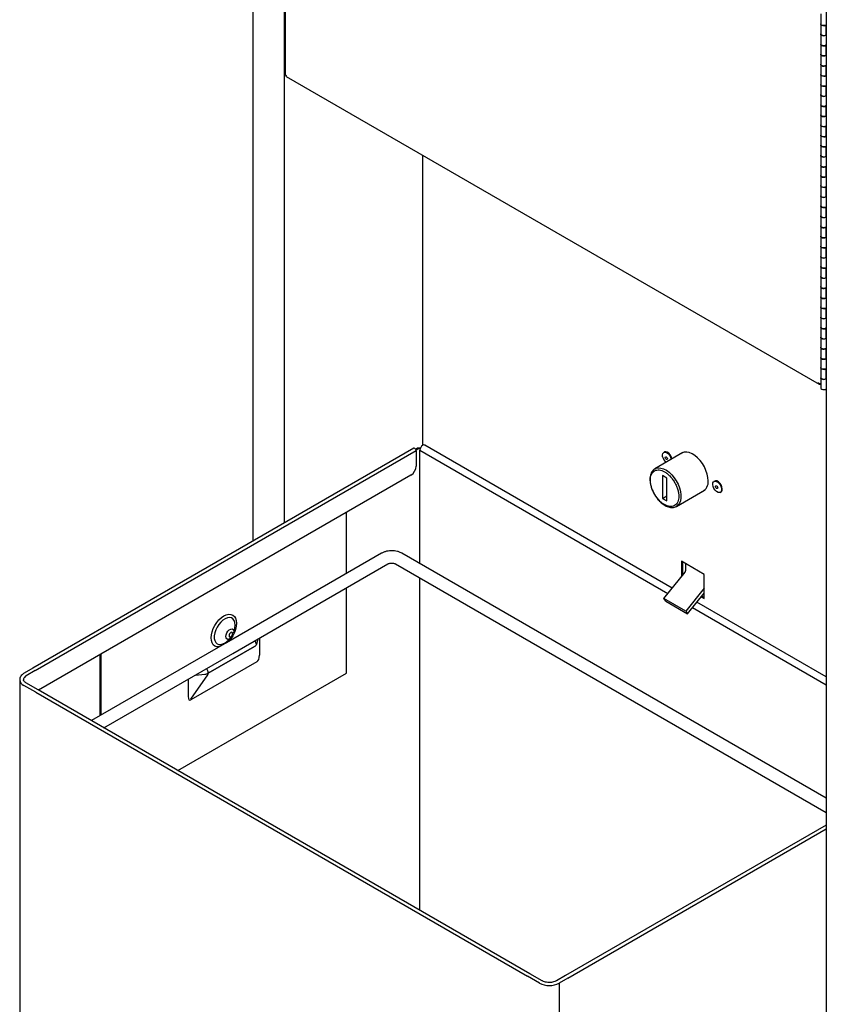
# Model space of a CAD drawing. Header units: inches. Extents: x -3 to 90, y 0 to 120.
# Tile 13 of 20: x 60 to 77, y 30 to 50. Entities that reach past the tile are written whole.
import ezdxf

# ---------------------------------------------------------------- set-up
doc = ezdxf.new("R2010")
doc.units = ezdxf.units.IN
doc.header["$MEASUREMENT"] = 0
doc.linetypes.add('SLD-Solid', pattern=[0])

msp = doc.modelspace()

# ---------------------------------------------------------------- linework, layer by layer
at = {"color": 7, "linetype": 'SLD-Solid', "lineweight": 25}
for p, q in [((65.1416079, 63.8322454), (65.1416079, 39.3013007)), ((76.7203401, 57.1134248), (76.7203401, 13.6326266)), ((65.7918746, 55.7718099), (65.7918746, 48.7183624)), ((76.6069264, 49.9505189), (76.6069264, 49.7463837)), ((76.6069264, 49.7476085), (76.6069264, 49.5434733)), ((76.7203401, 49.7259748), (76.7136205, 49.7220957)), ((76.7136205, 49.7220957), (76.7136205, 49.5179605)), ((76.6069264, 49.5422485), (76.6069264, 49.3381133)), ((76.7136205, 49.5179605), (76.7203401, 49.5218396)), ((76.6069264, 49.3393381), (76.6069264, 49.1352029)), ((76.7203401, 49.3177044), (76.7136205, 49.3138253)), ((76.7136205, 49.3138253), (76.7136205, 49.1096901)), ((76.6069264, 49.1339781), (76.6069264, 48.9298429)), ((76.6069264, 48.9310677), (76.6069264, 48.7269325)), ((76.7136205, 49.1096901), (76.7203401, 49.1135692)), ((76.6069264, 48.7257077), (76.6069264, 48.5215725)), ((76.7203401, 48.909434), (76.7136205, 48.9055549)), ((76.7136205, 48.9055549), (76.7136205, 48.7014197)), ((65.8119158, 48.6836515), (76.5733762, 42.4711927)), ((76.6069264, 48.5227973), (76.6069264, 48.3186621)), ((76.7136205, 48.7014197), (76.7203401, 48.7052988)), ((76.7203401, 48.5011636), (76.7136205, 48.4972845)), ((76.7136205, 48.4972845), (76.7136205, 48.2931493)), ((76.6069264, 48.3174373), (76.6069264, 48.113302)), ((76.7136205, 48.2931493), (76.7203401, 48.2970284)), ((76.6069264, 48.1145269), (76.6069264, 47.9103917)), ((76.7203401, 48.0928932), (76.7136205, 48.0890141)), ((76.7136205, 48.0890141), (76.7136205, 47.8848789)), ((76.6069264, 47.9091668), (76.6069264, 47.7050316)), ((76.7136205, 47.8848789), (76.7203401, 47.888758)), ((76.6069264, 47.7062565), (76.6069264, 47.5021213)), ((76.7203401, 47.6846228), (76.7136205, 47.6807437)), ((76.7136205, 47.6807437), (76.7136205, 47.4766085)), ((76.6069264, 47.5008964), (76.6069264, 47.2967612)), ((76.7136205, 47.4766085), (76.7203401, 47.4804876)), ((76.6069264, 47.297986), (76.6069264, 47.0938508)), ((76.7203401, 47.2763524), (76.7136205, 47.2724733)), ((76.7136205, 47.2724733), (76.7136205, 47.0683381)), ((76.6069264, 47.092626), (76.6069264, 46.8884908)), ((76.7136205, 47.0683381), (76.7203401, 47.0722172)), ((76.6069264, 46.8897156), (76.6069264, 46.6855804)), ((76.7203401, 46.868082), (76.7136205, 46.8642029)), ((76.7136205, 46.8642029), (76.7136205, 46.6600677)), ((76.6069264, 46.6843556), (76.6069264, 46.4802204)), ((76.7136205, 46.6600677), (76.7203401, 46.6639468)), ((76.6069264, 46.4814452), (76.6069264, 46.27731)), ((76.7203401, 46.4598116), (76.7136205, 46.4559325)), ((76.7136205, 46.4559325), (76.7136205, 46.2517973)), ((76.6069264, 46.2760852), (76.6069264, 46.07195)), ((76.7136205, 46.2517973), (76.7203401, 46.2556764)), ((76.6069264, 46.0731748), (76.6069264, 45.8690396)), ((76.7203401, 46.0515412), (76.7136205, 46.0476621)), ((76.7136205, 46.0476621), (76.7136205, 45.8435269)), ((76.6069264, 45.8678148), (76.6069264, 45.6636796)), ((76.7136205, 45.8435269), (76.7203401, 45.847406)), ((76.6069264, 45.6649044), (76.6069264, 45.4607692)), ((76.7203401, 45.6432708), (76.7136205, 45.6393917)), ((76.7136205, 45.6393917), (76.7136205, 45.4352565)), ((76.6069264, 45.4595444), (76.6069264, 45.2554092)), ((76.7136205, 45.4352565), (76.7203401, 45.4391356)), ((76.6069264, 45.256634), (76.6069264, 45.0524988)), ((76.7203401, 45.2350004), (76.7136205, 45.2311213)), ((76.7136205, 45.2311213), (76.7136205, 45.0269861)), ((76.6069264, 45.051274), (76.6069264, 44.8471388)), ((76.7136205, 45.0269861), (76.7203401, 45.0308652)), ((76.6069264, 44.8483636), (76.6069264, 44.6442284)), ((76.7203401, 44.8267299), (76.7136205, 44.8228509)), ((76.7136205, 44.8228509), (76.7136205, 44.6187157)), ((76.6069264, 44.6430036), (76.6069264, 44.4388684)), ((76.7136205, 44.6187157), (76.7203401, 44.6225947)), ((76.6069264, 44.4400932), (76.6069264, 44.235958)), ((76.7203401, 44.4184595), (76.7136205, 44.4145805)), ((76.7136205, 44.4145805), (76.7136205, 44.2104452)), ((76.6069264, 44.2347332), (76.6069264, 44.030598)), ((76.7136205, 44.2104452), (76.7203401, 44.2143243)), ((76.6069264, 44.0318228), (76.6069264, 43.8276876)), ((76.7203401, 44.0101891), (76.7136205, 44.00631)), ((76.7136205, 44.00631), (76.7136205, 43.8021748)), ((76.6069264, 43.8264628), (76.6069264, 43.6223276)), ((76.7136205, 43.8021748), (76.7203401, 43.8060539)), ((76.6069264, 43.6235524), (76.6069264, 43.4194172)), ((76.7203401, 43.6019187), (76.7136205, 43.5980396)), ((76.7136205, 43.5980396), (76.7136205, 43.3939044)), ((76.6069264, 43.4181924), (76.6069264, 43.2140572)), ((76.7136205, 43.3939044), (76.7203401, 43.3977835)), ((76.6069264, 43.215282), (76.6069264, 43.0111468)), ((76.7203401, 43.1936483), (76.7136205, 43.1897692)), ((76.7136205, 43.1897692), (76.7136205, 42.985634)), ((76.6069264, 43.009922), (76.6069264, 42.8057868)), ((76.7136205, 42.985634), (76.7203401, 42.9895131)), ((76.6069264, 42.8070116), (76.6069264, 42.6028764)), ((76.7203401, 42.7853779), (76.7136205, 42.7814988)), ((76.7136205, 42.7814988), (76.7136205, 42.5773636)), ((76.6069264, 42.6016516), (76.6069264, 42.3975164)), ((76.7136205, 42.5773636), (76.7203401, 42.5812427)), ((68.3891983, 41.1760947), (60.6967961, 36.7353654)), ((68.4470194, 41.1674079), (68.4273345, 41.156044)), ((68.4682326, 41.1551617), (68.4470194, 41.1674079)), ((73.609647, 38.3529367), (68.6094442, 41.2394923)), ((68.437481, 41.1251246), (60.7450787, 36.6843953)), ((68.4682326, 41.1551617), (68.4359683, 41.136536)), ((68.437481, 41.1251246), (68.437481, 40.8176214)), ((68.5128789, 38.8453099), (68.5128789, 41.1375521)), ((73.8254188, 41.0887881), (73.2576121, 40.7610003)), ((73.451811, 41.1007652), (73.4362547, 41.0917847)), ((73.8138517, 41.0844105), (73.8019982, 41.0752677)), ((68.331415, 40.6339097), (60.8114848, 36.2927464)), ((73.2485845, 40.7553397), (73.2576121, 40.7610003)), ((73.497911, 40.5737339), (73.4095227, 40.6247594)), ((73.4095227, 40.6247594), (73.4095227, 40.1643488)), ((73.497911, 40.1133233), (73.497911, 40.5737339)), ((74.4672164, 40.5145841), (74.45166, 40.5056036)), ((73.4095227, 40.1643488), (73.497911, 40.2153743)), ((73.6950765, 40.0032075), (74.2628833, 40.3309954)), ((74.2394626, 40.3174749), (74.2533078, 40.3231677)), ((74.5786497, 40.2856272), (74.594206, 40.2946077)), ((73.4095227, 40.1643488), (73.497911, 40.1133233)), ((67.0275177, 38.6453146), (67.0275177, 39.8811858)), ((67.7395018, 39.0563343), (64.6088546, 37.2490501)), ((76.7203401, 34.1072435), (68.1473344, 39.0563343)), ((64.7355442, 37.0335191), (67.8644917, 38.8398221)), ((68.0223446, 38.8398221), (76.7203401, 33.8185762)), ((74.2528182, 38.6298184), (73.7931988, 38.895151)), ((73.7931988, 38.895151), (73.7931988, 38.5812733)), ((73.8143413, 38.8829457), (73.8143413, 38.6075744)), ((73.8797487, 38.8451869), (73.8797487, 38.7040263)), ((73.4404461, 38.1424522), (73.868435, 38.6748664)), ((74.2528182, 38.1398939), (74.2528182, 38.6298184)), ((68.5128789, 31.8468261), (68.5128789, 38.5566426)), ((67.0275177, 36.6314323), (67.0275177, 38.3566473)), ((74.2528182, 38.3481367), (73.8823878, 37.8873247)), ((73.9195109, 37.8345052), (74.2528182, 38.2491364)), ((74.20624, 38.1911935), (74.2528182, 38.1643045)), ((73.8823878, 37.8873247), (73.4404461, 38.1424522)), ((73.4775692, 38.0896327), (73.4404461, 38.1424522)), ((73.4775692, 38.0896327), (73.9195109, 37.8345052)), ((76.7203401, 36.5571718), (74.1059464, 38.0664292)), ((74.192837, 38.1745203), (74.2528182, 38.1398939)), ((73.8823878, 37.8873247), (73.9195109, 37.8345052)), ((64.7570549, 37.4477194), (64.7748028, 37.5509583)), ((64.6105543, 37.2500314), (61.8818966, 35.6748108)), ((64.6145359, 37.2733378), (64.6950632, 37.340335)), ((65.2099391, 37.2146047), (65.2099391, 37.214243)), ((62.0566277, 35.7756809), (62.0566277, 37.0115521)), ((62.0777702, 35.7878862), (62.0777702, 37.0237574)), ((62.1319169, 35.5304771), (64.7355442, 37.0335191)), ((65.1747891, 37.1745822), (64.2377244, 36.6336263)), ((64.2377244, 36.6332646), (65.1747891, 37.1742205)), ((65.1747891, 37.1742205), (65.1747891, 37.1745822)), ((65.2206714, 36.8649793), (63.8846165, 36.0936913)), ((60.6967961, 36.7353654), (60.5204868, 36.6335842)), ((60.7450787, 36.6848036), (60.5629431, 36.5796589)), ((60.717148, 36.733181), (60.7167945, 36.7333851)), ((60.7450787, 36.6848036), (60.7450787, 36.6843953)), ((63.6261588, 34.6678696), (67.0275177, 36.6314323)), ((63.8867443, 36.1064126), (64.2324049, 36.6014611)), ((64.168396, 36.6133346), (64.168396, 36.6129729)), ((64.2377244, 36.6332646), (64.2377244, 36.6336263)), ((60.4301908, 36.5009733), (60.4301908, 16.7733904)), ((60.5547607, 36.4411891), (60.5487702, 36.4448104)), ((60.802375, 36.2982444), (60.5547607, 36.4411891)), ((60.7539888, 36.247095), (60.5122009, 36.3866762)), ((60.7539888, 36.247095), (70.6870001, 30.5128896)), ((70.7332628, 30.5650258), (60.8022715, 36.2980651)), ((76.7203401, 33.5669491), (71.4548144, 30.5272258)), ((70.928788, 30.3733084), (70.6870001, 30.5128896)), ((70.9830006, 30.4210944), (70.7353863, 30.5640391)), ((71.4526909, 30.5262391), (71.2705552, 30.4210944)), ((71.5010771, 30.4750896), (71.3247678, 30.3733084)), ((70.9893713, 30.4175831), (70.9830006, 30.4210944)), ((71.2705552, 30.4210944), (71.2641845, 30.4175831)), ((71.3247678, 30.3733084), (71.3247678, 10.6457255))]:
    msp.add_line(p, q, dxfattribs=at)
at = {"color": 8, "linetype": 'SLD-Solid', "lineweight": 25}
for p, q in [((65.7774364, 39.6683566), (65.7774364, 55.8374317)), ((68.5634371, 47.0952321), (68.5634371, 41.2316922)), ((68.5128789, 41.1375521), (73.5230671, 38.245232)), ((74.0193664, 37.9587245), (76.7203401, 36.3994856)), ((65.2392575, 37.3243066), (65.2099391, 37.2146047)), ((65.2713167, 37.342814), (65.2713167, 36.9953778)), ((63.978366, 36.5964095), (64.168396, 36.6133346)), ((63.8339712, 36.5130522), (63.8339712, 36.165616)), ((71.5010771, 30.4750896), (76.7203401, 33.488106))]:
    msp.add_line(p, q, dxfattribs=at)
at = {"color": 7, "linetype": 'SLD-Solid', "lineweight": 25, "flags": 128}
for points in [[(76.7136205, 49.7220957), (76.6926577, 49.7141131), (76.6679443, 49.7115381), (76.6434701, 49.7147866), (76.6231865, 49.7233341), (76.6103681, 49.7358005), (76.6069264, 49.7476085)], [(76.6069264, 49.7463837), (76.6069439, 49.7455281), (76.6125711, 49.7313994), (76.6273773, 49.71969), (76.6489722, 49.7122901), (76.6738693, 49.7103945), (76.6980491, 49.7143092), (76.7176079, 49.7234022), (76.7203401, 49.7254571)], [(76.6069264, 49.5434733), (76.6103681, 49.5316653), (76.6231865, 49.5191989), (76.6434701, 49.5106514), (76.6679443, 49.5074029), (76.6926577, 49.5099779), (76.7136205, 49.5179605)], [(76.7203401, 49.5213219), (76.7176079, 49.519267), (76.6980491, 49.510174), (76.6738693, 49.5062593), (76.6489722, 49.5081549), (76.6273773, 49.5155548), (76.6125711, 49.5272642), (76.6069439, 49.5413929), (76.6069264, 49.5422485)], [(76.7136205, 49.3138253), (76.6926577, 49.3058427), (76.6679443, 49.3032677), (76.6434701, 49.3065162), (76.6231865, 49.3150637), (76.6103681, 49.3275301), (76.6069264, 49.3393381)], [(76.6069264, 49.3381133), (76.6069439, 49.3372577), (76.6125711, 49.323129), (76.6273773, 49.3114196), (76.6489722, 49.3040197), (76.6738693, 49.3021241), (76.6980491, 49.3060388), (76.7176079, 49.3151318), (76.7203401, 49.3171867)], [(76.6069264, 49.1352029), (76.6103681, 49.1233949), (76.6231865, 49.1109285), (76.6434701, 49.102381), (76.6679443, 49.0991325), (76.6926577, 49.1017075), (76.7136205, 49.1096901)], [(76.7203401, 49.1130515), (76.7176079, 49.1109966), (76.6980491, 49.1019036), (76.6738693, 49.0979889), (76.6489722, 49.0998845), (76.6273773, 49.1072844), (76.6125711, 49.1189938), (76.6069439, 49.1331225), (76.6069264, 49.1339781)], [(76.7136205, 48.9055549), (76.6926577, 48.8975723), (76.6679443, 48.8949973), (76.6434701, 48.8982458), (76.6231865, 48.9067933), (76.6103681, 48.9192597), (76.6069264, 48.9310677)], [(76.6069264, 48.9298429), (76.6069439, 48.9289873), (76.6125711, 48.9148586), (76.6273773, 48.9031491), (76.6489722, 48.8957493), (76.6738693, 48.8938537), (76.6980491, 48.8977684), (76.7176079, 48.9068614), (76.7203401, 48.9089163)], [(76.6069264, 48.7269325), (76.6103681, 48.7151245), (76.6231865, 48.7026581), (76.6434701, 48.6941106), (76.6679443, 48.6908621), (76.6926577, 48.6934371), (76.7136205, 48.7014197)], [(76.7203401, 48.7047811), (76.7176079, 48.7027262), (76.6980491, 48.6936332), (76.6738693, 48.6897185), (76.6489722, 48.6916141), (76.6273773, 48.6990139), (76.6125711, 48.7107234), (76.6069439, 48.7248521), (76.6069264, 48.7257077)], [(76.7136205, 48.4972845), (76.6926577, 48.4893019), (76.6679443, 48.4867269), (76.6434701, 48.4899754), (76.6231865, 48.4985229), (76.6103681, 48.5109893), (76.6069264, 48.5227973)], [(76.6069264, 48.5215725), (76.6069439, 48.5207169), (76.6125711, 48.5065882), (76.6273773, 48.4948787), (76.6489722, 48.4874789), (76.6738693, 48.4855833), (76.6980491, 48.489498), (76.7176079, 48.498591), (76.7203401, 48.5006459)], [(76.6069264, 48.3186621), (76.6103681, 48.3068541), (76.6231865, 48.2943877), (76.6434701, 48.2858402), (76.6679443, 48.2825917), (76.6926577, 48.2851667), (76.7136205, 48.2931493)], [(76.7203401, 48.2965107), (76.7176079, 48.2944558), (76.6980491, 48.2853628), (76.6738693, 48.281448), (76.6489722, 48.2833437), (76.6273773, 48.2907435), (76.6125711, 48.302453), (76.6069439, 48.3165817), (76.6069264, 48.3174373)], [(76.7136205, 48.0890141), (76.6926577, 48.0810315), (76.6679443, 48.0784565), (76.6434701, 48.081705), (76.6231865, 48.0902524), (76.6103681, 48.1027189), (76.6069264, 48.1145269)], [(76.6069264, 48.113302), (76.6069439, 48.1124465), (76.6125711, 48.0983178), (76.6273773, 48.0866083), (76.6489722, 48.0792084), (76.6738693, 48.0773128), (76.6980491, 48.0812276), (76.7176079, 48.0903206), (76.7203401, 48.0923755)], [(76.6069264, 47.9103917), (76.6103681, 47.8985837), (76.6231865, 47.8861172), (76.6434701, 47.8775698), (76.6679443, 47.8743213), (76.6926577, 47.8768963), (76.7136205, 47.8848789)], [(76.7203401, 47.8882403), (76.7176079, 47.8861854), (76.6980491, 47.8770924), (76.6738693, 47.8731776), (76.6489722, 47.8750732), (76.6273773, 47.8824731), (76.6125711, 47.8941826), (76.6069439, 47.9083113), (76.6069264, 47.9091668)], [(76.7136205, 47.6807437), (76.6926577, 47.6727611), (76.6679443, 47.6701861), (76.6434701, 47.6734346), (76.6231865, 47.681982), (76.6103681, 47.6944485), (76.6069264, 47.7062565)], [(76.6069264, 47.7050316), (76.6069439, 47.704176), (76.6125711, 47.6900474), (76.6273773, 47.6783379), (76.6489722, 47.670938), (76.6738693, 47.6690424), (76.6980491, 47.6729572), (76.7176079, 47.6820502), (76.7203401, 47.6841051)], [(76.6069264, 47.5021213), (76.6103681, 47.4903133), (76.6231865, 47.4778468), (76.6434701, 47.4692994), (76.6679443, 47.4660509), (76.6926577, 47.4686259), (76.7136205, 47.4766085)], [(76.7203401, 47.4799699), (76.7176079, 47.477915), (76.6980491, 47.468822), (76.6738693, 47.4649072), (76.6489722, 47.4668028), (76.6273773, 47.4742027), (76.6125711, 47.4859122), (76.6069439, 47.5000408), (76.6069264, 47.5008964)], [(76.7136205, 47.2724733), (76.6926577, 47.2644906), (76.6679443, 47.2619157), (76.6434701, 47.2651642), (76.6231865, 47.2737116), (76.6103681, 47.2861781), (76.6069264, 47.297986)], [(76.6069264, 47.2967612), (76.6069439, 47.2959056), (76.6125711, 47.281777), (76.6273773, 47.2700675), (76.6489722, 47.2626676), (76.6738693, 47.260772), (76.6980491, 47.2646867), (76.7176079, 47.2737798), (76.7203401, 47.2758347)], [(76.6069264, 47.0938508), (76.6103681, 47.0820429), (76.6231865, 47.0695764), (76.6434701, 47.061029), (76.6679443, 47.0577805), (76.6926577, 47.0603554), (76.7136205, 47.0683381)], [(76.7203401, 47.0716995), (76.7176079, 47.0696446), (76.6980491, 47.0605515), (76.6738693, 47.0566368), (76.6489722, 47.0585324), (76.6273773, 47.0659323), (76.6125711, 47.0776418), (76.6069439, 47.0917704), (76.6069264, 47.092626)], [(76.7136205, 46.8642029), (76.6926577, 46.8562202), (76.6679443, 46.8536453), (76.6434701, 46.8568938), (76.6231865, 46.8654412), (76.6103681, 46.8779077), (76.6069264, 46.8897156)], [(76.6069264, 46.8884908), (76.6069439, 46.8876352), (76.6125711, 46.8735066), (76.6273773, 46.8617971), (76.6489722, 46.8543972), (76.6738693, 46.8525016), (76.6980491, 46.8564163), (76.7176079, 46.8655094), (76.7203401, 46.8675643)], [(76.6069264, 46.6855804), (76.6103681, 46.6737725), (76.6231865, 46.661306), (76.6434701, 46.6527586), (76.6679443, 46.6495101), (76.6926577, 46.652085), (76.7136205, 46.6600677)], [(76.7203401, 46.6634291), (76.7176079, 46.6613742), (76.6980491, 46.6522811), (76.6738693, 46.6483664), (76.6489722, 46.650262), (76.6273773, 46.6576619), (76.6125711, 46.6693714), (76.6069439, 46.6835), (76.6069264, 46.6843556)], [(76.7136205, 46.4559325), (76.6926577, 46.4479498), (76.6679443, 46.4453749), (76.6434701, 46.4486234), (76.6231865, 46.4571708), (76.6103681, 46.4696373), (76.6069264, 46.4814452)], [(76.6069264, 46.4802204), (76.6069439, 46.4793648), (76.6125711, 46.4652362), (76.6273773, 46.4535267), (76.6489722, 46.4461268), (76.6738693, 46.4442312), (76.6980491, 46.4481459), (76.7176079, 46.457239), (76.7203401, 46.4592939)], [(76.6069264, 46.27731), (76.6103681, 46.2655021), (76.6231865, 46.2530356), (76.6434701, 46.2444882), (76.6679443, 46.2412397), (76.6926577, 46.2438146), (76.7136205, 46.2517973)], [(76.7203401, 46.2551587), (76.7176079, 46.2531038), (76.6980491, 46.2440107), (76.6738693, 46.240096), (76.6489722, 46.2419916), (76.6273773, 46.2493915), (76.6125711, 46.261101), (76.6069439, 46.2752296), (76.6069264, 46.2760852)], [(76.7136205, 46.0476621), (76.6926577, 46.0396794), (76.6679443, 46.0371045), (76.6434701, 46.040353), (76.6231865, 46.0489004), (76.6103681, 46.0613669), (76.6069264, 46.0731748)], [(76.6069264, 46.07195), (76.6069439, 46.0710944), (76.6125711, 46.0569658), (76.6273773, 46.0452563), (76.6489722, 46.0378564), (76.6738693, 46.0359608), (76.6980491, 46.0398755), (76.7176079, 46.0489686), (76.7203401, 46.0510235)], [(76.6069264, 45.8690396), (76.6103681, 45.8572317), (76.6231865, 45.8447652), (76.6434701, 45.8362178), (76.6679443, 45.8329693), (76.6926577, 45.8355442), (76.7136205, 45.8435269)], [(76.7203401, 45.8468883), (76.7176079, 45.8448333), (76.6980491, 45.8357403), (76.6738693, 45.8318256), (76.6489722, 45.8337212), (76.6273773, 45.8411211), (76.6125711, 45.8528306), (76.6069439, 45.8669592), (76.6069264, 45.8678148)], [(76.7136205, 45.6393917), (76.6926577, 45.631409), (76.6679443, 45.6288341), (76.6434701, 45.6320826), (76.6231865, 45.64063), (76.6103681, 45.6530965), (76.6069264, 45.6649044)], [(76.6069264, 45.6636796), (76.6069439, 45.662824), (76.6125711, 45.6486954), (76.6273773, 45.6369859), (76.6489722, 45.629586), (76.6738693, 45.6276904), (76.6980491, 45.6316051), (76.7176079, 45.6406981), (76.7203401, 45.6427531)], [(76.6069264, 45.4607692), (76.6103681, 45.4489613), (76.6231865, 45.4364948), (76.6434701, 45.4279474), (76.6679443, 45.4246989), (76.6926577, 45.4272738), (76.7136205, 45.4352565)], [(76.7203401, 45.4386179), (76.7176079, 45.4365629), (76.6980491, 45.4274699), (76.6738693, 45.4235552), (76.6489722, 45.4254508), (76.6273773, 45.4328507), (76.6125711, 45.4445602), (76.6069439, 45.4586888), (76.6069264, 45.4595444)], [(76.7136205, 45.2311213), (76.6926577, 45.2231386), (76.6679443, 45.2205637), (76.6434701, 45.2238122), (76.6231865, 45.2323596), (76.6103681, 45.2448261), (76.6069264, 45.256634)], [(76.6069264, 45.2554092), (76.6069439, 45.2545536), (76.6125711, 45.240425), (76.6273773, 45.2287155), (76.6489722, 45.2213156), (76.6738693, 45.21942), (76.6980491, 45.2233347), (76.7176079, 45.2324277), (76.7203401, 45.2344827)], [(76.6069264, 45.0524988), (76.6103681, 45.0406909), (76.6231865, 45.0282244), (76.6434701, 45.019677), (76.6679443, 45.0164285), (76.6926577, 45.0190034), (76.7136205, 45.0269861)], [(76.7203401, 45.0303474), (76.7176079, 45.0282925), (76.6980491, 45.0191995), (76.6738693, 45.0152848), (76.6489722, 45.0171804), (76.6273773, 45.0245803), (76.6125711, 45.0362898), (76.6069439, 45.0504184), (76.6069264, 45.051274)], [(76.7136205, 44.8228509), (76.6926577, 44.8148682), (76.6679443, 44.8122933), (76.6434701, 44.8155418), (76.6231865, 44.8240892), (76.6103681, 44.8365557), (76.6069264, 44.8483636)], [(76.6069264, 44.8471388), (76.6069439, 44.8462832), (76.6125711, 44.8321546), (76.6273773, 44.8204451), (76.6489722, 44.8130452), (76.6738693, 44.8111496), (76.6980491, 44.8150643), (76.7176079, 44.8241573), (76.7203401, 44.8262122)], [(76.6069264, 44.6442284), (76.6103681, 44.6324205), (76.6231865, 44.619954), (76.6434701, 44.6114066), (76.6679443, 44.6081581), (76.6926577, 44.610733), (76.7136205, 44.6187157)], [(76.7203401, 44.622077), (76.7176079, 44.6200221), (76.6980491, 44.6109291), (76.6738693, 44.6070144), (76.6489722, 44.60891), (76.6273773, 44.6163099), (76.6125711, 44.6280194), (76.6069439, 44.642148), (76.6069264, 44.6430036)], [(76.7136205, 44.4145805), (76.6926577, 44.4065978), (76.6679443, 44.4040229), (76.6434701, 44.4072714), (76.6231865, 44.4158188), (76.6103681, 44.4282853), (76.6069264, 44.4400932)], [(76.6069264, 44.4388684), (76.6069439, 44.4380128), (76.6125711, 44.4238842), (76.6273773, 44.4121747), (76.6489722, 44.4047748), (76.6738693, 44.4028792), (76.6980491, 44.4067939), (76.7176079, 44.4158869), (76.7203401, 44.4179418)], [(76.6069264, 44.235958), (76.6103681, 44.22415), (76.6231865, 44.2116836), (76.6434701, 44.2031361), (76.6679443, 44.1998877), (76.6926577, 44.2024626), (76.7136205, 44.2104452)], [(76.7203401, 44.2138066), (76.7176079, 44.2117517), (76.6980491, 44.2026587), (76.6738693, 44.198744), (76.6489722, 44.2006396), (76.6273773, 44.2080395), (76.6125711, 44.219749), (76.6069439, 44.2338776), (76.6069264, 44.2347332)], [(76.7136205, 44.00631), (76.6926577, 43.9983274), (76.6679443, 43.9957525), (76.6434701, 43.9990009), (76.6231865, 44.0075484), (76.6103681, 44.0200148), (76.6069264, 44.0318228)], [(76.6069264, 44.030598), (76.6069439, 44.0297424), (76.6125711, 44.0156138), (76.6273773, 44.0039043), (76.6489722, 43.9965044), (76.6738693, 43.9946088), (76.6980491, 43.9985235), (76.7176079, 44.0076165), (76.7203401, 44.0096714)], [(76.6069264, 43.8276876), (76.6103681, 43.8158796), (76.6231865, 43.8034132), (76.6434701, 43.7948657), (76.6679443, 43.7916173), (76.6926577, 43.7941922), (76.7136205, 43.8021748)], [(76.7203401, 43.8055362), (76.7176079, 43.8034813), (76.6980491, 43.7943883), (76.6738693, 43.7904736), (76.6489722, 43.7923692), (76.6273773, 43.7997691), (76.6125711, 43.8114786), (76.6069439, 43.8256072), (76.6069264, 43.8264628)], [(76.7136205, 43.5980396), (76.6926577, 43.590057), (76.6679443, 43.5874821), (76.6434701, 43.5907305), (76.6231865, 43.599278), (76.6103681, 43.6117444), (76.6069264, 43.6235524)], [(76.6069264, 43.6223276), (76.6069439, 43.621472), (76.6125711, 43.6073434), (76.6273773, 43.5956339), (76.6489722, 43.588234), (76.6738693, 43.5863384), (76.6980491, 43.5902531), (76.7176079, 43.5993461), (76.7203401, 43.601401)], [(76.6069264, 43.4194172), (76.6103681, 43.4076092), (76.6231865, 43.3951428), (76.6434701, 43.3865953), (76.6679443, 43.3833469), (76.6926577, 43.3859218), (76.7136205, 43.3939044)], [(76.7203401, 43.3972658), (76.7176079, 43.3952109), (76.6980491, 43.3861179), (76.6738693, 43.3822032), (76.6489722, 43.3840988), (76.6273773, 43.3914987), (76.6125711, 43.4032082), (76.6069439, 43.4173368), (76.6069264, 43.4181924)], [(76.7136205, 43.1897692), (76.6926577, 43.1817866), (76.6679443, 43.1792117), (76.6434701, 43.1824601), (76.6231865, 43.1910076), (76.6103681, 43.203474), (76.6069264, 43.215282)], [(76.6069264, 43.2140572), (76.6069439, 43.2132016), (76.6125711, 43.199073), (76.6273773, 43.1873635), (76.6489722, 43.1799636), (76.6738693, 43.178068), (76.6980491, 43.1819827), (76.7176079, 43.1910757), (76.7203401, 43.1931306)], [(76.6069264, 43.0111468), (76.6103681, 42.9993388), (76.6231865, 42.9868724), (76.6434701, 42.9783249), (76.6679443, 42.9750764), (76.6926577, 42.9776514), (76.7136205, 42.985634)], [(76.7203401, 42.9889954), (76.7176079, 42.9869405), (76.6980491, 42.9778475), (76.6738693, 42.9739328), (76.6489722, 42.9758284), (76.6273773, 42.9832283), (76.6125711, 42.9949377), (76.6069439, 43.0090664), (76.6069264, 43.009922)], [(76.7136205, 42.7814988), (76.6926577, 42.7735162), (76.6679443, 42.7709412), (76.6434701, 42.7741897), (76.6231865, 42.7827372), (76.6103681, 42.7952036), (76.6069264, 42.8070116)], [(76.6069264, 42.8057868), (76.6069439, 42.8049312), (76.6125711, 42.7908025), (76.6273773, 42.7790931), (76.6489722, 42.7716932), (76.6738693, 42.7697976), (76.6980491, 42.7737123), (76.7176079, 42.7828053), (76.7203401, 42.7848602)], [(76.6069264, 42.6028764), (76.6103681, 42.5910684), (76.6231865, 42.578602), (76.6434701, 42.5700545), (76.6679443, 42.566806), (76.6926577, 42.569381), (76.7136205, 42.5773636)], [(76.7203401, 42.580725), (76.7176079, 42.5786701), (76.6980491, 42.5695771), (76.6738693, 42.5656624), (76.6489722, 42.567558), (76.6273773, 42.5749579), (76.6125711, 42.5866673), (76.6069439, 42.600796), (76.6069264, 42.6016516)], [(76.6069264, 42.3975164), (76.6069439, 42.3966608), (76.6125711, 42.3825321), (76.6273773, 42.3708227), (76.6489722, 42.3634228), (76.6738693, 42.3615272), (76.6980491, 42.3654419), (76.7176079, 42.3745349), (76.7203401, 42.3765898)], [(68.437481, 41.1251246), (68.435328, 41.1388666), (68.4291967, 41.1530023), (68.4200206, 41.1653797), (68.4091967, 41.1741144), (68.3983728, 41.1778767), (68.3891983, 41.1760947)], [(68.6094442, 41.2394923), (68.6067457, 41.2408528), (68.5882141, 41.242666), (68.56698, 41.234045), (68.5461012, 41.2162315), (68.5285844, 41.1917905), (68.5169519, 41.1642417), (68.5128789, 41.1375521)], [(73.4127822, 41.0061498), (73.4103701, 41.0434492), (73.4187385, 41.0733125), (73.436878, 41.0921375), (73.4626008, 41.0976538), (73.4928042, 41.089196), (73.5238453, 41.0677842), (73.5519802, 41.036001), (73.5738152, 40.99768), (73.5867168, 40.9574431), (73.5877618, 40.9515916)], [(73.6033181, 40.9605721), (73.6022732, 40.9664236), (73.5893716, 41.0066605), (73.5675365, 41.0449815), (73.5394017, 41.0767647), (73.5083605, 41.0981765), (73.4781571, 41.1066343), (73.4524344, 41.101118), (73.451811, 41.1007652)], [(73.4677435, 40.9816658), (73.4672643, 40.9918833), (73.470116, 40.9996329), (73.4758644, 41.0037349), (73.4836343, 41.0035648), (73.4922428, 40.9991484), (73.5003794, 40.9911583), (73.5068054, 40.9808107), (73.5105424, 40.9696809), (73.5110215, 40.9594635), (73.5081698, 40.9517139), (73.5024215, 40.9476119), (73.4946516, 40.947782), (73.486043, 40.9521984), (73.4779064, 40.9601885), (73.4714805, 40.9705361), (73.4677435, 40.9816658)], [(74.3341355, 40.5180766), (74.3291356, 40.5851146), (74.3142965, 40.6557707), (74.2900951, 40.727774), (74.2573094, 40.7988103), (74.216993, 40.8665964), (74.1704419, 40.9289535), (74.1191521, 40.9838776), (74.0647721, 41.0296032), (74.0090499, 41.0646608), (73.9537763, 41.0879235), (73.9007278, 41.0986436), (73.8516096, 41.0964767), (73.8080003, 41.0814923), (73.7808557, 41.0630624)], [(74.4322017, 40.4037808), (74.4254393, 40.4428427), (74.429498, 40.4762084), (74.4438881, 40.4998533), (74.466874, 40.5109256), (74.4956833, 40.5080898), (74.5268412, 40.4916879), (74.5565895, 40.4636983), (74.5813402, 40.4274968), (74.598108, 40.38745), (74.6048704, 40.3483881), (74.6008118, 40.3150225), (74.5864216, 40.2913776), (74.5634357, 40.2803053), (74.5346264, 40.2831411), (74.5034685, 40.299543), (74.4737202, 40.3275326), (74.4489695, 40.363734), (74.4322017, 40.4037808)], [(74.594206, 40.2946077), (74.601978, 40.3003581), (74.6163681, 40.324003), (74.6204267, 40.3573686), (74.6136643, 40.3964305), (74.5968966, 40.4364773), (74.5721459, 40.4726788), (74.5423976, 40.5006684), (74.5112397, 40.5170703), (74.4824304, 40.5199061), (74.4672164, 40.5145841)], [(74.4841366, 40.3915016), (74.4824512, 40.4022386), (74.4841299, 40.4110352), (74.4889171, 40.4165521), (74.496084, 40.4179494), (74.5045395, 40.4150143), (74.5129964, 40.4081938), (74.5201671, 40.3985261), (74.52496, 40.3874832), (74.5266453, 40.3767461), (74.5249666, 40.3679495), (74.5201794, 40.3624327), (74.5130125, 40.3610354), (74.504557, 40.3639704), (74.4961001, 40.370791), (74.4889294, 40.3804586), (74.4841366, 40.3915016)], [(64.7748028, 37.5509583), (64.7748146, 37.5510267), (64.7797371, 37.6061354)], [(64.7300547, 37.433273), (64.7273152, 37.4475955), (64.7195136, 37.4565746), (64.7078378, 37.4588432), (64.6940653, 37.454056), (64.6802928, 37.4429418), (64.668617, 37.4271926), (64.6608154, 37.4092061), (64.6580759, 37.3917205), (64.6608154, 37.377398), (64.668617, 37.3684189), (64.6802928, 37.3661503), (64.6940653, 37.3709375), (64.7078378, 37.3820518), (64.7195136, 37.397801), (64.7273152, 37.4157875), (64.7300547, 37.433273)], [(64.7589635, 37.469062), (64.754052, 37.4340612), (64.7499272, 37.4207897)]]:
    msp.add_lwpolyline(points, dxfattribs=at)
at = {"color": 8, "linetype": 'SLD-Solid', "lineweight": 25, "flags": 128}
for points in [[(73.2576121, 40.7610003), (73.283462, 40.7727513), (73.3297486, 40.7813127), (73.380747, 40.7770432), (73.434818, 40.76008), (73.4902236, 40.7309684), (73.5451832, 40.690644), (73.5979302, 40.6404028), (73.6467693, 40.5818597), (73.6901309, 40.5168963), (73.7266211, 40.4476005), (73.7550673, 40.3761997), (73.7745551, 40.3049885), (73.7844581, 40.236256), (73.7844581, 40.1722111), (73.7745551, 40.1149124), (73.7550673, 40.0662013), (73.7266211, 40.0276437), (73.6972088, 40.0044627)], [(64.296642, 37.3463508), (64.301561, 37.4068634), (64.316129, 37.4707299), (64.3397861, 37.5354959), (64.3716232, 37.5986726), (64.4104169, 37.657832), (64.4546762, 37.7107008), (64.5027004, 37.7552471), (64.5526439, 37.7897592), (64.6025874, 37.8129107), (64.6506117, 37.8238119), (64.694871, 37.8220439), (64.7336647, 37.8076747), (64.7655018, 37.7812564), (64.7891589, 37.7438043), (64.8037269, 37.6967576), (64.8086459, 37.6419244), (64.8037269, 37.5814118), (64.7891589, 37.5175453), (64.7655018, 37.4527792), (64.7336647, 37.3896026), (64.694871, 37.3304431), (64.6506117, 37.2775744), (64.6408091, 37.2674971)], [(64.7797371, 37.6061354), (64.7748146, 37.6555606), (64.7602771, 37.6969912), (64.7368045, 37.7284902), (64.7054943, 37.7485845), (64.6678105, 37.7563345), (64.6255152, 37.751378), (64.580586, 37.7339467), (64.5351239, 37.7048556), (64.4912545, 37.665465), (64.4510291, 37.6176168), (64.4163287, 37.5635482), (64.3887758, 37.5057876), (64.3696587, 37.4470356), (64.3598713, 37.3900396), (64.3598713, 37.3374644), (64.3696587, 37.2917686), (64.3887758, 37.2550888), (64.4163287, 37.2291401), (64.4510291, 37.2151358), (64.4912545, 37.2137308), (64.5351239, 37.2249907), (64.580586, 37.2483891), (64.6145359, 37.2733378)], [(64.6950632, 37.340335), (64.6916643, 37.3375943), (64.66338, 37.3212661), (64.6368015, 37.3170936), (64.6151345, 37.32558), (64.6009923, 37.3457018), (64.5960808, 37.3750318), (64.6009923, 37.4100326), (64.6151345, 37.4464825), (64.6368015, 37.4799851), (64.66338, 37.5064995), (64.6916643, 37.5228277), (64.7182428, 37.5270002), (64.7399098, 37.5185138), (64.754052, 37.4983921), (64.7589635, 37.469062)], [(64.4644787, 37.1657037), (64.4546762, 37.1644632), (64.4104169, 37.1662312), (64.3716232, 37.1806005), (64.3397861, 37.2070188), (64.316129, 37.2444709), (64.301561, 37.2915175), (64.296642, 37.3463508)]]:
    msp.add_lwpolyline(points, dxfattribs=at)
at = {"color": 7, "linetype": 'SLD-Solid', "lineweight": 25}
for centre, radius, start, end in [((68.4967019, 41.0711417), 0.1083306, 76.26397584, 117.29801313), ((68.4967813, 41.0990412), 0.0629646, 72.61221381, 116.96258942), ((73.6133147, 41.0474766), 0.2047467, 191.64478107, 230.06823143), ((68.2071986, 40.8281005), 0.2305207, 302.60547861, 357.39452149), ((74.1248905, 40.494035), 0.2106217, 296.33315167, 6.5543685), ((73.8306842, 38.706288), 0.0491166, 320.22792762, 357.36071264), ((65.1435095, 37.2375002), 0.0702644, 296.43414457, 340.9830023), ((65.1435095, 37.2371385), 0.0702644, 296.43414457, 340.9830023), ((64.1562015, 36.7832162), 0.1706794, 274.09708196, 298.53123108), ((64.1488498, 36.6317833), 0.088887, 340.05417173, 0.95487322), ((60.6501815, 36.4284577), 0.1745633, 119.98362324, 122.3290236), ((63.9201664, 36.0942838), 0.0355548, 160.05417173, 180.95487322), ((71.1267779, 30.7554275), 0.4303661, 242.60967224, 297.39032776)]:
    msp.add_arc(centre, radius, start, end, dxfattribs=at)
at = {"color": 8, "linetype": 'SLD-Solid', "lineweight": 25}
for centre, radius, start, end in [((65.1067304, 37.2113124), 0.1032611, 1.82705918, 47.81709248), ((64.0531972, 36.626504), 0.1846647, 2.21037964, 33.52085025), ((60.5706075, 36.5152883), 0.141253, 186.26146733, 245.57577312)]:
    msp.add_arc(centre, radius, start, end, dxfattribs=at)
at = {"color": 7, "linetype": 'SLD-Solid', "lineweight": 25}
for centre, major_axis, ratio, start_param, end_param in [((65.0619434, 37.1915611), (-0.153432, 0.3293378), 0.4325751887, 3.179552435, 3.8899385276), ((64.0433445, 36.6035365), (0.1848817, 0.5146932), 0.1909188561, 2.6530636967, 3.3634497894)]:
    msp.add_ellipse(centre, major_axis=major_axis, ratio=ratio, start_param=start_param, end_param=end_param, dxfattribs=at)
msp.add_open_spline([(65.7918746, 48.7183624), (65.7927211, 48.7157323), (65.794414, 48.7104723), (65.8048273, 48.7072975), (65.810034, 48.7057101)], degree=3, dxfattribs=at)
for points, knots in [([(65.810034, 48.7057101), (65.8089571, 48.7007182), (65.8068034, 48.6907344), (65.8090006, 48.6835187), (65.8119156, 48.6836524), (65.8119162, 48.6836524)], [0, 0, 0, 0, 0.499948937, 0.9998978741, 1, 1, 1, 1]), ([(76.5495718, 42.5059069), (76.5559495, 42.5009126), (76.5687049, 42.490924), (76.5901352, 42.4826953), (76.6024555, 42.4812421), (76.6069264, 42.4807147)], [0, 0, 0, 0, 0.3891692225, 0.778338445, 1, 1, 1, 1]), ([(76.6069264, 42.466928), (76.6022354, 42.4660777), (76.5900066, 42.4638609), (76.5726779, 42.4700622), (76.5570211, 42.4839521), (76.5520549, 42.4985886), (76.5495718, 42.5059069)], [0, 0, 0, 0, 0.1717989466, 0.4478659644, 0.7239329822, 1, 1, 1, 1]), ([(73.2479042, 40.7534418), (73.2388027, 40.7470914), (73.217771, 40.7324168), (73.1930807, 40.6986574), (73.1731089, 40.6562915), (73.161102, 40.6081358), (73.1565306, 40.5562932), (73.1589305, 40.5024375), (73.1676425, 40.4471667), (73.1809734, 40.3960528), (73.1970193, 40.3502152), (73.2169594, 40.3023257), (73.2348352, 40.2693784), (73.2458642, 40.2490506)], [0, 0, 0, 0, 0.076768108, 0.1773942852, 0.278452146, 0.3787532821, 0.4773936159, 0.5735729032, 0.6658664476, 0.7600010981, 0.8289190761, 0.8944466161, 1, 1, 1, 1]), ([(73.1669851, 40.5345681), (73.1679153, 40.5542259), (73.1698315, 40.5947189), (73.1857843, 40.6472196), (73.2122369, 40.691289), (73.2495324, 40.7227107), (73.2953751, 40.7392599), (73.3467657, 40.7403334), (73.4002045, 40.7272249), (73.4537169, 40.7020011), (73.5072293, 40.6654408), (73.5606681, 40.6168502), (73.6120587, 40.5564423), (73.6579013, 40.4869643), (73.6951968, 40.4124822), (73.7216495, 40.3378712), (73.7376023, 40.2669518), (73.7395184, 40.2242464), (73.7404487, 40.2035146)], [0, 0, 0, 0, 0.0582580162, 0.1200056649, 0.1843204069, 0.25, 0.3156795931, 0.3799943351, 0.4417419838, 0.5, 0.5582580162, 0.6200056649, 0.6843204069, 0.75, 0.8156795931, 0.8799943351, 0.9417419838, 1, 1, 1, 1]), ([(73.7404487, 40.2035146), (73.7395184, 40.1838568), (73.7376023, 40.1433638), (73.7216495, 40.0908631), (73.6951968, 40.0467937), (73.6579013, 40.015372), (73.6120587, 39.9988228), (73.5606681, 39.9977493), (73.5072293, 40.0108578), (73.4537169, 40.0360816), (73.4002045, 40.0726419), (73.3467657, 40.1212325), (73.2953751, 40.1816404), (73.2495324, 40.2511184), (73.2122369, 40.3256005), (73.1857843, 40.4002115), (73.1698315, 40.4711309), (73.1679153, 40.5138363), (73.1669851, 40.5345681)], [0, 0, 0, 0, 0.0582580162, 0.1200056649, 0.1843204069, 0.25, 0.3156795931, 0.3799943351, 0.4417419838, 0.5, 0.5582580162, 0.6200056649, 0.6843204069, 0.75, 0.8156795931, 0.8799943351, 0.9417419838, 1, 1, 1, 1]), ([(73.2458642, 40.2490506), (73.2589568, 40.2277641), (73.2773408, 40.1978747), (73.3082017, 40.1573177), (73.3357186, 40.124861), (73.3701703, 40.09001), (73.4074913, 40.0580633), (73.4473419, 40.0300702), (73.4887404, 40.0073024), (73.5309789, 39.9906369), (73.5733911, 39.9809222), (73.6156677, 39.9786198), (73.6564938, 39.9859465), (73.6845323, 39.9949444), (73.6964855, 40.0043421), (73.6973282, 40.0050046)], [0, 0, 0, 0, 0.1101400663, 0.1546533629, 0.2279550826, 0.3030662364, 0.3826763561, 0.4647154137, 0.5485140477, 0.633694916, 0.7201309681, 0.8080805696, 0.8983526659, 0.9928339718, 1, 1, 1, 1]), ([(68.1473344, 39.0563343), (68.1370344, 39.0618353), (68.1094587, 39.0765629), (68.0594007, 39.0935521), (67.9977238, 39.1052323), (67.9337425, 39.1082312), (67.8697357, 39.1025948), (67.8091942, 39.0883152), (67.766365, 39.0712261), (67.7446324, 39.0591785), (67.7395018, 39.0563343)], [0, 0, 0, 0, 0.0863772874, 0.2312551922, 0.3764993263, 0.521686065, 0.6675930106, 0.8155933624, 0.9564660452, 1, 1, 1, 1]), ([(67.8644917, 38.8398221), (67.8668695, 38.8411023), (67.8731682, 38.8444934), (67.8909955, 38.8509076), (67.9182764, 38.8562059), (67.9508566, 38.8576129), (67.9821731, 38.8541757), (68.008261, 38.8470187), (68.0176665, 38.8422125), (68.0223446, 38.8398221)], [0, 0, 0, 0, 0.0830953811, 0.2201164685, 0.3707220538, 0.5353139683, 0.7039810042, 0.852768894, 1, 1, 1, 1]), ([(60.5204868, 36.6335842), (60.5127836, 36.6288047), (60.4905443, 36.6150062), (60.4621555, 36.5884121), (60.440404, 36.5534539), (60.4299518, 36.5233224), (60.4313434, 36.5053649), (60.4317785, 36.4997515)], [0, 0, 0, 0, 0.1461672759, 0.4219864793, 0.6631111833, 0.8946901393, 1, 1, 1, 1]), ([(60.5495191, 36.4450112), (60.5420982, 36.4499651), (60.5253346, 36.4611558), (60.512141, 36.4796828), (60.5063291, 36.4927048), (60.5074126, 36.4997499), (60.5076837, 36.5015125)], [0, 0, 0, 0, 0.25208973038, 0.56946785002, 0.89228268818, 1, 1, 1, 1]), ([(71.2635278, 30.4179183), (71.2542328, 30.4132881), (71.2334678, 30.4029443), (71.1919834, 30.3923597), (71.1442156, 30.3866541), (71.0946715, 30.3876539), (71.0478107, 30.3953421), (71.0117658, 30.4060111), (70.9956768, 30.4150883), (70.9903945, 30.4180685)], [0, 0, 0, 0, 0.1270168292, 0.2837546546, 0.4433538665, 0.6041567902, 0.7635456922, 0.9223676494, 1, 1, 1, 1])]:
    msp.add_open_spline(points, degree=3, knots=knots, dxfattribs=at)
at = {"color": 8, "linetype": 'SLD-Solid', "lineweight": 25}
msp.add_open_spline([(60.5568285, 36.5759622), (60.5515448, 36.5723223), (60.5324966, 36.5591999), (60.5107666, 36.5339891), (60.5091607, 36.5114209), (60.5084415, 36.5013138)], degree=3, knots=[0, 0, 0, 0, 0.1748813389, 0.6304755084, 1, 1, 1, 1], dxfattribs=at)

doc.saveas('drawing.dxf')
